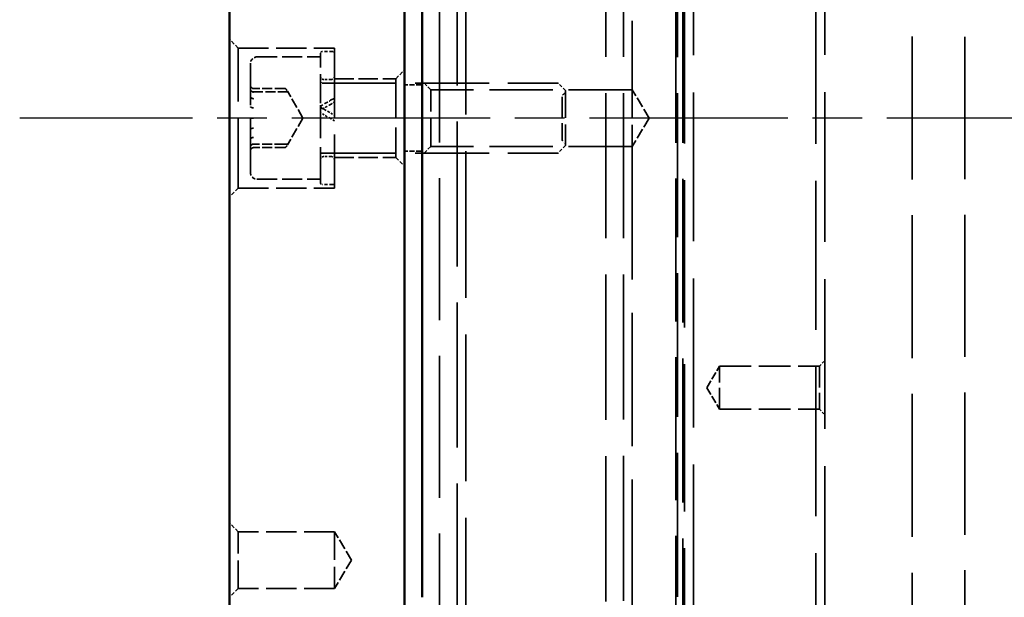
# Model space of a CAD drawing. Header units: millimetres. Extents: x 0 to 840, y 0 to 594.
# Tile 5 of 46: x 116 to 173, y 402 to 435. Entities that reach past the tile are written whole.
import ezdxf

# ---------------------------------------------------------------- set-up
doc = ezdxf.new("R2010")
doc.units = ezdxf.units.MM
doc.header["$LTSCALE"] = 2
doc.linetypes.add('CHAIN', pattern=[0.3543, 0.2362, -0.0295, 0.0591, -0.0295])
doc.linetypes.add('DASHED', pattern=[0.2067, 0.1654, -0.0413])
for name, color, linetype, lineweight in [('Mittellinie (ISO)', 7, 'Continuous', 25), ('Sichtbar (ISO)', 7, 'Continuous', 50), ('Verdeckt (ISO)', 7, 'DASHED', 35)]:
    doc.layers.add(name, color=color, linetype=linetype, lineweight=lineweight)

msp = doc.modelspace()

# ---------------------------------------------------------------- linework, layer by layer
at = {"layer": 'Mittellinie (ISO)', "linetype": 'CHAIN', "ltscale": 23.990969}
msp.add_line((449.186, 429.106), (116.314, 429.106), dxfattribs=at)
at = {"layer": 'Sichtbar (ISO)'}
for p, q in [((128.293, 373.106), (128.293, 485.106)), ((138.293, 484.564), (138.293, 373.647)), ((139.293, 450.961), (139.293, 404.595)), ((139.303, 427.063), (139.303, 426.404)), ((139.303, 426.404), (139.303, 425.483)), ((139.293, 404.595), (139.303, 404.595)), ((139.293, 404.595), (139.293, 403.997)), ((139.303, 404.773), (139.303, 404.595)), ((139.303, 403.997), (139.303, 404.595)), ((139.293, 403.997), (139.293, 402.121)), ((139.303, 403.997), (139.293, 403.997)), ((139.293, 402.121), (139.303, 402.121)), ((139.293, 402.121), (139.293, 401.728)), ((139.303, 402.132), (139.303, 402.121)), ((139.303, 401.728), (139.303, 402.121))]:
    msp.add_line(p, q, dxfattribs=at)
at = {"layer": 'Verdeckt (ISO)', "ltscale": 24.698055}
for p, q in [((167.293, 474.606), (167.293, 383.606)), ((153.793, 386.856), (153.793, 471.356))]:
    msp.add_line(p, q, dxfattribs=at)
at = {"layer": 'Verdeckt (ISO)', "ltscale": 24.562351}
msp.add_line((170.293, 474.356), (170.293, 383.856), dxfattribs=at)
at = {"layer": 'Verdeckt (ISO)', "ltscale": 25.721052}
for p, q in [((154.793, 473.106), (154.793, 385.106)), ((161.793, 385.106), (161.793, 473.106))]:
    msp.add_line(p, q, dxfattribs=at)
at = {"layer": 'Verdeckt (ISO)', "ltscale": 25.837965}
msp.add_line((162.293, 473.306), (162.293, 384.906), dxfattribs=at)
at = {"layer": 'Verdeckt (ISO)', "ltscale": 25.428766}
msp.add_line((154.293, 385.606), (154.293, 472.606), dxfattribs=at)
at = {"layer": 'Verdeckt (ISO)', "ltscale": 25.089718}
msp.add_line((149.793, 472.026), (149.793, 386.186), dxfattribs=at)
at = {"layer": 'Verdeckt (ISO)', "ltscale": 25.060488}
msp.add_line((150.793, 471.976), (150.793, 386.236), dxfattribs=at)
at = {"layer": 'Verdeckt (ISO)', "ltscale": 24.844198}
for p, q in [((153.893, 471.606), (153.893, 386.606)), ((154.193, 386.606), (154.193, 471.606))]:
    msp.add_line(p, q, dxfattribs=at)
at = {"layer": 'Verdeckt (ISO)', "ltscale": 24.551912}
msp.add_line((140.293, 387.106), (140.293, 471.106), dxfattribs=at)
at = {"layer": 'Verdeckt (ISO)', "ltscale": 25.331339}
msp.add_line((141.793, 469.106), (141.793, 389.106), dxfattribs=at)
at = {"layer": 'Verdeckt (ISO)', "ltscale": 25.012074}
msp.add_line((141.293, 389.61), (141.293, 468.602), dxfattribs=at)
at = {"layer": 'Verdeckt (ISO)', "ltscale": 23.004562}
for p, q in [((151.293, 463.194), (151.293, 430.727)), ((151.293, 427.485), (151.293, 395.018))]:
    msp.add_line(p, q, dxfattribs=at)
at = {"layer": 'Verdeckt (ISO)', "ltscale": 0.673312}
for p, q in [((128.793, 433.106), (128.293, 433.606)), ((137.793, 431.356), (138.293, 431.856)), ((139.793, 430.727), (139.293, 431.227)), ((139.793, 427.485), (139.293, 426.985)), ((137.793, 426.856), (138.293, 426.356)), ((128.793, 425.106), (128.293, 424.606)), ((128.793, 405.477), (128.293, 405.977)), ((128.793, 402.235), (128.293, 401.735))]:
    msp.add_line(p, q, dxfattribs=at)
at = {"layer": 'Verdeckt (ISO)', "ltscale": 11.967462}
for p, q in [((128.793, 425.106), (128.793, 433.106)), ((134.293, 433.106), (134.293, 425.106))]:
    msp.add_line(p, q, dxfattribs=at)
at = {"layer": 'Verdeckt (ISO)', "ltscale": 5.237816}
for p, q in [((128.793, 433.106), (134.293, 433.106)), ((128.793, 425.106), (134.293, 425.106)), ((134.293, 405.477), (128.793, 405.477)), ((134.293, 402.235), (128.793, 402.235))]:
    msp.add_line(p, q, dxfattribs=at)
at = {"layer": 'Verdeckt (ISO)', "ltscale": 3.428354}
for p, q in [((129.893, 432.606), (133.493, 432.606)), ((129.893, 425.606), (133.493, 425.606))]:
    msp.add_line(p, q, dxfattribs=at)
at = {"layer": 'Verdeckt (ISO)', "ltscale": 4.587553}
msp.add_line((133.493, 430.089), (133.493, 432.806), dxfattribs=at)
at = {"layer": 'Verdeckt (ISO)', "ltscale": 0.571309}
for p, q in [((134.193, 432.906), (133.593, 432.906)), ((134.193, 425.306), (133.593, 425.306))]:
    msp.add_line(p, q, dxfattribs=at)
at = {"layer": 'Verdeckt (ISO)', "ltscale": 9.27476}
msp.add_line((129.493, 426.006), (129.493, 432.206), dxfattribs=at)
at = {"layer": 'Verdeckt (ISO)', "ltscale": 0.077389}
for p, q in [((129.576, 430.83), (129.522, 430.891)), ((129.522, 430.676), (129.576, 430.623)), ((129.576, 430.236), (129.522, 430.276)), ((129.522, 429.721), (129.576, 429.7)), ((129.576, 429.106), (129.522, 429.106)), ((129.576, 428.512), (129.522, 428.491)), ((129.522, 427.935), (129.576, 427.975)), ((129.576, 427.588), (129.522, 427.535)), ((129.522, 427.321), (129.576, 427.381))]:
    msp.add_line(p, q, dxfattribs=at)
at = {"layer": 'Verdeckt (ISO)', "ltscale": 1.712159}
for p, q in [((131.444, 430.797), (129.646, 430.797)), ((131.444, 427.415), (129.646, 427.415))]:
    msp.add_line(p, q, dxfattribs=at)
at = {"layer": 'Verdeckt (ISO)', "ltscale": 12.824644}
for p, q in [((133.593, 431.106), (147.059, 431.106)), ((133.593, 427.106), (147.059, 427.106))]:
    msp.add_line(p, q, dxfattribs=at)
at = {"layer": 'Verdeckt (ISO)', "ltscale": 0.380839}
for p, q in [((134.093, 431.306), (133.693, 431.306)), ((134.093, 426.906), (133.693, 426.906))]:
    msp.add_line(p, q, dxfattribs=at)
at = {"layer": 'Verdeckt (ISO)', "ltscale": 3.333119}
for p, q in [((134.293, 431.356), (137.793, 431.356)), ((134.293, 426.856), (137.793, 426.856))]:
    msp.add_line(p, q, dxfattribs=at)
at = {"layer": 'Verdeckt (ISO)', "ltscale": 6.731654}
msp.add_line((137.793, 431.356), (137.793, 426.856), dxfattribs=at)
at = {"layer": 'Verdeckt (ISO)', "ltscale": 0.857013}
for p, q in [((139.243, 431.006), (138.343, 431.006)), ((139.243, 427.206), (138.343, 427.206))]:
    msp.add_line(p, q, dxfattribs=at)
at = {"layer": 'Verdeckt (ISO)', "ltscale": 0.570357}
for p, q in [((147.49, 430.679), (147.067, 431.103)), ((147.49, 427.532), (147.067, 427.109))]:
    msp.add_line(p, q, dxfattribs=at)
at = {"layer": 'Verdeckt (ISO)', "ltscale": 1.723436}
for p, q in [((129.634, 430.606), (131.444, 430.606)), ((131.444, 427.606), (129.634, 427.606))]:
    msp.add_line(p, q, dxfattribs=at)
at = {"layer": 'Verdeckt (ISO)', "ltscale": 0.78145}
for p, q in [((131.444, 430.606), (131.569, 430.606)), ((131.569, 427.606), (131.444, 427.606))]:
    msp.add_line(p, q, dxfattribs=at)
at = {"layer": 'Verdeckt (ISO)', "ltscale": 1.69132}
for q in [(131.605, 430.644), (131.605, 427.568)]:
    msp.add_line((132.493, 429.106), q, dxfattribs=at)
at = {"layer": 'Verdeckt (ISO)', "ltscale": 4.849754}
for p, q in [((139.793, 427.485), (139.793, 430.727)), ((151.293, 430.727), (151.293, 427.485)), ((128.793, 402.235), (128.793, 405.477)), ((134.293, 405.477), (134.293, 402.235))]:
    msp.add_line(p, q, dxfattribs=at)
at = {"layer": 'Verdeckt (ISO)', "ltscale": 10.951905}
for p, q in [((151.293, 430.727), (139.793, 430.727)), ((151.293, 427.485), (139.793, 427.485))]:
    msp.add_line(p, q, dxfattribs=at)
at = {"layer": 'Verdeckt (ISO)', "ltscale": 3.590168}
msp.add_line((147.293, 430.306), (147.293, 427.906), dxfattribs=at)
at = {"layer": 'Verdeckt (ISO)', "ltscale": 4.686525}
msp.add_line((147.493, 430.672), (147.493, 427.539), dxfattribs=at)
at = {"layer": 'Verdeckt (ISO)', "ltscale": 1.800898}
for p, q in [((152.267, 429.106), (151.293, 430.727)), ((152.267, 429.106), (151.293, 427.485)), ((135.267, 403.856), (134.293, 405.477)), ((135.267, 403.856), (134.293, 402.235))]:
    msp.add_line(p, q, dxfattribs=at)
at = {"layer": 'Verdeckt (ISO)', "ltscale": 0.190968}
msp.add_line((133.493, 430.089), (133.493, 430.02), dxfattribs=at)
at = {"layer": 'Verdeckt (ISO)', "ltscale": 0.263002}
msp.add_line((133.493, 429.751), (133.493, 430.02), dxfattribs=at)
at = {"layer": 'Verdeckt (ISO)', "ltscale": 6.15286}
msp.add_line((133.493, 425.406), (133.493, 429.751), dxfattribs=at)
at = {"layer": 'Verdeckt (ISO)', "ltscale": 0.299361}
msp.add_line((133.498, 429.725), (133.688, 429.615), dxfattribs=at)
at = {"layer": 'Verdeckt (ISO)', "ltscale": 0.302221}
msp.add_line((133.698, 429.289), (133.508, 429.399), dxfattribs=at)
at = {"layer": 'Verdeckt (ISO)', "ltscale": 0.441713}
msp.add_line((133.688, 429.615), (134.088, 429.384), dxfattribs=at)
at = {"layer": 'Verdeckt (ISO)', "ltscale": 0.439861}
msp.add_line((134.098, 429.058), (133.698, 429.289), dxfattribs=at)
at = {"layer": 'Verdeckt (ISO)', "ltscale": 0.311766}
msp.add_line((134.088, 429.384), (134.278, 429.274), dxfattribs=at)
at = {"layer": 'Verdeckt (ISO)', "ltscale": 0.084267}
msp.add_line((129.493, 429.106), (129.522, 429.106), dxfattribs=at)
at = {"layer": 'Verdeckt (ISO)', "ltscale": 0.091068}
msp.add_line((129.661, 429.106), (129.576, 429.106), dxfattribs=at)
at = {"layer": 'Verdeckt (ISO)', "ltscale": 0.304054}
msp.add_line((134.288, 428.949), (134.098, 429.058), dxfattribs=at)
at = {"layer": 'Verdeckt (ISO)', "ltscale": 0.009423}
for p, q in [((139.303, 428.219), (139.293, 428.219)), ((139.293, 428.213), (139.303, 428.213)), ((139.293, 428.117), (139.303, 428.117)), ((139.293, 427.912), (139.303, 427.912)), ((139.293, 427.815), (139.303, 427.815)), ((139.293, 427.81), (139.303, 427.81)), ((139.293, 427.751), (139.303, 427.751)), ((139.293, 427.646), (139.303, 427.646)), ((139.293, 427.351), (139.303, 427.351)), ((139.293, 426.412), (139.303, 426.412)), ((139.293, 426.004), (139.303, 426.004)), ((139.293, 425.357), (139.303, 425.357)), ((139.293, 425.099), (139.303, 425.099)), ((139.293, 424.985), (139.303, 424.985)), ((139.293, 424.98), (139.303, 424.98)), ((139.303, 424.98), (139.293, 424.98)), ((139.293, 424.883), (139.303, 424.883)), ((139.293, 424.583), (139.303, 424.583)), ((139.293, 424.578), (139.303, 424.578)), ((139.293, 424.577), (139.303, 424.577)), ((139.293, 424.203), (139.303, 424.203)), ((139.293, 424.118), (139.303, 424.118)), ((139.293, 424.047), (139.303, 424.047)), ((139.293, 423.73), (139.303, 423.73)), ((139.293, 423.494), (139.303, 423.494)), ((139.293, 423.274), (139.303, 423.274)), ((139.293, 423.248), (139.303, 423.248)), ((139.293, 422.899), (139.303, 422.899)), ((139.293, 422.828), (139.303, 422.828)), ((139.293, 422.527), (139.303, 422.527)), ((139.293, 422.243), (139.303, 422.243)), ((139.293, 422.227), (139.303, 422.227)), ((139.293, 422.127), (139.303, 422.127)), ((139.293, 421.75), (139.303, 421.75)), ((139.293, 421.021), (139.303, 421.021)), ((139.293, 420.871), (139.303, 420.871)), ((139.293, 420.862), (139.303, 420.862)), ((139.303, 420.758), (139.293, 420.758)), ((139.293, 420.669), (139.303, 420.669)), ((139.293, 420.547), (139.303, 420.547)), ((139.293, 420.474), (139.303, 420.474)), ((139.293, 405.997), (139.303, 405.997)), ((139.293, 405.602), (139.303, 405.602)), ((139.293, 405.365), (139.303, 405.365)), ((139.293, 405.291), (139.303, 405.291)), ((139.303, 405.214), (139.293, 405.214)), ((139.293, 404.962), (139.303, 404.962)), ((139.293, 404.95), (139.303, 404.95)), ((139.293, 404.891), (139.303, 404.891)), ((139.293, 404.809), (139.303, 404.809)), ((139.293, 404.801), (139.303, 404.801)), ((139.293, 404.629), (139.303, 404.629)), ((139.293, 404.551), (139.303, 404.551)), ((139.293, 404.463), (139.303, 404.463)), ((139.293, 404.46), (139.303, 404.46)), ((139.293, 404.393), (139.303, 404.393)), ((139.293, 404.318), (139.303, 404.318)), ((139.293, 404.22), (139.303, 404.22)), ((139.293, 404.109), (139.303, 404.109)), ((139.293, 404.014), (139.303, 404.014)), ((139.293, 403.94), (139.303, 403.94)), ((139.293, 403.876), (139.303, 403.876)), ((139.293, 403.781), (139.303, 403.781)), ((139.293, 403.7), (139.303, 403.7)), ((139.293, 403.528), (139.303, 403.528)), ((139.293, 403.403), (139.303, 403.403)), ((139.293, 403.386), (139.303, 403.386)), ((139.293, 402.52), (139.303, 402.52)), ((139.293, 402.506), (139.303, 402.506)), ((139.293, 402.421), (139.303, 402.421)), ((139.293, 402.35), (139.303, 402.35)), ((139.293, 402.12), (139.303, 402.12)), ((139.293, 402.065), (139.303, 402.065)), ((139.293, 402.032), (139.303, 402.032)), ((139.303, 401.938), (139.293, 401.938)), ((139.303, 401.846), (139.293, 401.846)), ((139.293, 401.797), (139.303, 401.797)), ((139.293, 401.791), (139.303, 401.791))]:
    msp.add_line(p, q, dxfattribs=at)
at = {"layer": 'Verdeckt (ISO)', "ltscale": 0.06444}
msp.add_line((139.303, 428.219), (139.303, 428.213), dxfattribs=at)
at = {"layer": 'Verdeckt (ISO)', "ltscale": 1.273838}
msp.add_line((139.303, 428.213), (139.303, 427.734), dxfattribs=at)
at = {"layer": 'Verdeckt (ISO)', "ltscale": 0.737126}
msp.add_line((139.303, 427.734), (139.303, 427.063), dxfattribs=at)
at = {"layer": 'Verdeckt (ISO)', "ltscale": 0.506827}
msp.add_line((139.303, 425.483), (139.303, 425.039), dxfattribs=at)
at = {"layer": 'Verdeckt (ISO)', "ltscale": 1.26496}
msp.add_line((139.303, 425.039), (139.303, 424.583), dxfattribs=at)
at = {"layer": 'Verdeckt (ISO)', "ltscale": 0.14335}
msp.add_line((139.303, 424.583), (139.303, 424.577), dxfattribs=at)
at = {"layer": 'Verdeckt (ISO)', "ltscale": 0.080934}
msp.add_line((139.303, 424.203), (139.303, 424.118), dxfattribs=at)
at = {"layer": 'Verdeckt (ISO)', "ltscale": 2.313083}
msp.add_line((139.303, 424.118), (139.303, 422.295), dxfattribs=at)
at = {"layer": 'Verdeckt (ISO)', "ltscale": 0.06448}
msp.add_line((139.303, 422.295), (139.303, 422.227), dxfattribs=at)
at = {"layer": 'Verdeckt (ISO)', "ltscale": 1.418652}
msp.add_line((139.303, 422.227), (139.303, 420.758), dxfattribs=at)
at = {"layer": 'Verdeckt (ISO)', "ltscale": 0.76469}
msp.add_line((139.303, 420.758), (139.303, 420.474), dxfattribs=at)
at = {"layer": 'Verdeckt (ISO)', "ltscale": 0.403947}
for p, q in [((161.993, 414.932), (162.293, 415.232)), ((161.993, 412.473), (162.293, 412.173))]:
    msp.add_line(p, q, dxfattribs=at)
at = {"layer": 'Verdeckt (ISO)', "ltscale": 1.365925}
for q in [(156.293, 414.932), (156.293, 412.473)]:
    msp.add_line((155.554, 413.703), q, dxfattribs=at)
at = {"layer": 'Verdeckt (ISO)', "ltscale": 3.678429}
for p, q in [((156.293, 412.473), (156.293, 414.932)), ((161.993, 414.932), (161.993, 412.473))]:
    msp.add_line(p, q, dxfattribs=at)
at = {"layer": 'Verdeckt (ISO)', "ltscale": 5.428285}
for p, q in [((156.293, 414.932), (161.993, 414.932)), ((156.293, 412.473), (161.993, 412.473))]:
    msp.add_line(p, q, dxfattribs=at)
at = {"layer": 'Verdeckt (ISO)', "ltscale": 1.791797}
msp.add_line((139.303, 405.997), (139.303, 405.365), dxfattribs=at)
at = {"layer": 'Verdeckt (ISO)', "ltscale": 1.20087}
msp.add_line((139.303, 405.365), (139.303, 404.891), dxfattribs=at)
at = {"layer": 'Verdeckt (ISO)', "ltscale": 0.141261}
msp.add_line((139.303, 404.891), (139.303, 404.773), dxfattribs=at)
at = {"layer": 'Verdeckt (ISO)', "ltscale": 0.436511}
msp.add_line((139.303, 403.997), (139.303, 403.541), dxfattribs=at)
at = {"layer": 'Verdeckt (ISO)', "ltscale": 1.747374}
msp.add_line((139.303, 403.541), (139.303, 402.132), dxfattribs=at)
at = {"layer": 'Verdeckt (ISO)', "ltscale": 0.598278}
for centre, start, end in [((129.893, 432.206), 90, 180), ((129.893, 426.006), 180, 270)]:
    msp.add_arc(centre, 0.4, start, end, dxfattribs=at)
at = {"layer": 'Verdeckt (ISO)', "ltscale": 0.149495}
for centre, start, end in [((133.593, 432.806), 90, 180), ((134.193, 432.806), 0, 90), ((133.593, 431.206), 180, 270), ((133.593, 427.006), 90, 180), ((133.593, 425.406), 180, 270), ((134.193, 425.406), 270, 0)]:
    msp.add_arc(centre, 0.1, start, end, dxfattribs=at)
at = {"layer": 'Verdeckt (ISO)', "ltscale": 0.299089}
for centre, start, end in [((133.693, 431.506), 180, 270), ((134.093, 431.506), 270, 0), ((133.693, 426.706), 90, 180), ((134.093, 426.706), 0, 90)]:
    msp.add_arc(centre, 0.2, start, end, dxfattribs=at)
at = {"layer": 'Verdeckt (ISO)', "ltscale": 0.082314}
for centre, start, end in [((131.444, 430.697), 40.4176, 90), ((131.444, 427.515), 270, 319.5824)]:
    msp.add_arc(centre, 0.1, start, end, dxfattribs=at)
at = {"layer": 'Verdeckt (ISO)', "ltscale": 0.074697}
for centre, radius, start, end in [((138.343, 431.056), 0.05, 180, 270), ((139.243, 431.056), 0.05, 270, 0), ((129.634, 430.706), 0.1, 225, 270), ((129.634, 427.506), 0.1, 90, 135), ((138.343, 427.156), 0.05, 90, 180), ((139.243, 427.156), 0.05, 0, 90)]:
    msp.add_arc(centre, radius, start, end, dxfattribs=at)
at = {"layer": 'Verdeckt (ISO)', "ltscale": 0.00738}
for centre, start, end in [((147.059, 431.096), 45, 90), ((147.483, 430.672), 0, 45), ((147.483, 427.539), 315, 0), ((147.059, 427.116), 270, 315)]:
    msp.add_arc(centre, 0.01, start, end, dxfattribs=at)
at = {"layer": 'Verdeckt (ISO)', "ltscale": 0.084267}
for centre, start, end in [((129.593, 430.747), 180, 225), ((129.593, 427.464), 135, 180)]:
    msp.add_arc(centre, 0.1, start, end, dxfattribs=at)
at = {"layer": 'Verdeckt (ISO)', "ltscale": 0.09963}
for centre, start, end in [((131.569, 430.506), 30, 90), ((131.569, 427.706), 270, 330)]:
    msp.add_arc(centre, 0.1, start, end, dxfattribs=at)
at = {"layer": 'Verdeckt (ISO)', "ltscale": 0.199359}
for centre, start, end in [((147.493, 430.306), 120, 180), ((147.293, 430.652), 300, 0), ((147.493, 427.906), 180, 240), ((147.293, 427.559), 0, 60)]:
    msp.add_arc(centre, 0.2, start, end, dxfattribs=at)
at = {"layer": 'Verdeckt (ISO)', "ltscale": 0.009873}
for centre, start, end in [((133.503, 429.733), 180, 240), ((134.283, 428.94), 0, 60)]:
    msp.add_arc(centre, 0.01, start, end, dxfattribs=at)
at = {"layer": 'Verdeckt (ISO)', "ltscale": 0.019846}
for centre, start, end in [((133.503, 429.39), 60, 180), ((134.283, 429.283), 240, 0)]:
    msp.add_arc(centre, 0.01, start, end, dxfattribs=at)
at = {"layer": 'Verdeckt (ISO)', "ltscale": 0.084267}
for centre, major_axis, ratio, start_param, end_param in [((129.593, 430.971), (0, -0.114), 0.879891, 4.712389, 5.497787), ((129.593, 430.329), (0.1, 0), 0.745082, 3.141593, 3.926991), ((129.593, 429.748), (0.1, 0), 0.391422, 3.141593, 3.926991), ((129.593, 428.463), (0.1, 0), 0.391422, 2.356194, 3.141593), ((129.593, 427.883), (0.1, 0), 0.745082, 2.356194, 3.141593), ((129.593, 427.24), (0, 0.114), 0.879891, 0.785398, 1.570796)]:
    msp.add_ellipse(centre, major_axis=major_axis, ratio=ratio, start_param=start_param, end_param=end_param, dxfattribs=at)
at = {"layer": 'Verdeckt (ISO)', "ltscale": 0.660838}
msp.add_ellipse((134.58, 425.326), major_axis=(-12.747, -7.823), ratio=0.29362, start_param=4.564371, end_param=4.610775, dxfattribs=at)
at = {"layer": 'Verdeckt (ISO)', "ltscale": 0.439713}
msp.add_ellipse((134, 426.857), major_axis=(-7.518, -4.614), ratio=0.293469, start_param=4.521374, end_param=4.573731, dxfattribs=at)
at = {"layer": 'Verdeckt (ISO)', "ltscale": 0.091068}
for points in [[(129.661, 430.795), (129.661, 430.795), (129.661, 430.795), (129.65, 430.795), (129.64, 430.796), (129.621, 430.801), (129.613, 430.804), (129.594, 430.813), (129.584, 430.821), (129.576, 430.83)], [(129.661, 430.592), (129.661, 430.592), (129.661, 430.592), (129.65, 430.592), (129.64, 430.593), (129.621, 430.597), (129.613, 430.6), (129.594, 430.608), (129.584, 430.615), (129.576, 430.623)], [(129.661, 430.213), (129.661, 430.213), (129.661, 430.213), (129.65, 430.213), (129.64, 430.214), (129.621, 430.217), (129.613, 430.219), (129.594, 430.225), (129.584, 430.23), (129.576, 430.236)], [(129.661, 429.688), (129.661, 429.688), (129.661, 429.688), (129.65, 429.688), (129.64, 429.688), (129.621, 429.689), (129.613, 429.691), (129.594, 429.694), (129.584, 429.696), (129.576, 429.7)], [(129.661, 428.524), (129.661, 428.524), (129.661, 428.524), (129.65, 428.524), (129.64, 428.523), (129.621, 428.522), (129.613, 428.521), (129.594, 428.518), (129.584, 428.515), (129.576, 428.512)], [(129.661, 427.998), (129.661, 427.998), (129.661, 427.998), (129.65, 427.998), (129.64, 427.997), (129.621, 427.994), (129.613, 427.993), (129.594, 427.986), (129.584, 427.981), (129.576, 427.975)], [(129.661, 427.619), (129.661, 427.619), (129.661, 427.619), (129.65, 427.619), (129.64, 427.618), (129.621, 427.614), (129.613, 427.612), (129.594, 427.603), (129.584, 427.596), (129.576, 427.588)], [(129.661, 427.416), (129.661, 427.416), (129.661, 427.416), (129.65, 427.416), (129.64, 427.415), (129.621, 427.411), (129.613, 427.408), (129.594, 427.398), (129.584, 427.39), (129.576, 427.381)]]:
    msp.add_open_spline(points, degree=3, knots=[-0.009577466, -0.009577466, -0.009577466, -0.009577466, -0.009521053, -0.009521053, -0.006439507, -0.006439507, -0.003777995, -0.003777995, 0, 0, 0, 0], dxfattribs=at)
at = {"layer": 'Verdeckt (ISO)', "ltscale": 0.02204}
for points in [[(129.632, 430.798), (129.633, 430.798), (129.633, 430.798), (129.635, 430.798), (129.636, 430.798), (129.637, 430.797), (129.638, 430.797), (129.64, 430.797), (129.641, 430.797), (129.644, 430.797), (129.645, 430.797), (129.646, 430.797)], [(129.632, 427.413), (129.633, 427.413), (129.633, 427.413), (129.635, 427.414), (129.636, 427.414), (129.637, 427.414), (129.638, 427.414), (129.64, 427.414), (129.641, 427.414), (129.644, 427.415), (129.645, 427.415), (129.646, 427.415)]]:
    msp.add_open_spline(points, degree=3, knots=[-0.43705498, -0.43705498, -0.43705498, -0.43705498, -0.41881084, -0.41881084, -0.4005667, -0.4005667, -0.38232256, -0.38232256, -0.36407842, -0.36407842, -0.34583428, -0.34583428, -0.34583428, -0.34583428], dxfattribs=at)
at = {"layer": 'Verdeckt (ISO)', "ltscale": 0.305286}
for points in [[(131.52, 430.762), (131.527, 430.754), (131.533, 430.747), (131.545, 430.731), (131.551, 430.724), (131.563, 430.708), (131.569, 430.7), (131.58, 430.684), (131.585, 430.676), (131.595, 430.66), (131.6, 430.652), (131.605, 430.644)], [(131.52, 427.45), (131.527, 427.457), (131.533, 427.465), (131.545, 427.48), (131.551, 427.488), (131.563, 427.503), (131.569, 427.511), (131.58, 427.527), (131.585, 427.535), (131.595, 427.551), (131.6, 427.559), (131.605, 427.568)]]:
    msp.add_open_spline(points, degree=3, knots=[0.10974984, 0.10974984, 0.10974984, 0.10974984, 0.11595544, 0.11595544, 0.12216104, 0.12216104, 0.12836664, 0.12836664, 0.13457224, 0.13457224, 0.14077785, 0.14077785, 0.14077785, 0.14077785], dxfattribs=at)
at = {"layer": 'Verdeckt (ISO)', "ltscale": 0.156585}
msp.add_open_spline([(133.588, 429.843), (133.583, 429.84), (133.579, 429.837), (133.57, 429.831), (133.565, 429.829), (133.556, 429.823), (133.552, 429.819), (133.544, 429.813), (133.54, 429.81), (133.532, 429.804), (133.528, 429.801), (133.521, 429.794), (133.518, 429.791), (133.512, 429.785), (133.509, 429.782), (133.504, 429.776), (133.502, 429.773), (133.498, 429.767), (133.496, 429.764), (133.494, 429.758), (133.493, 429.755), (133.493, 429.751)], degree=3, knots=[0, 0, 0, 0, 0.00156736, 0.00156736, 0.00313472, 0.00313472, 0.00470208, 0.00470208, 0.00626944, 0.00626944, 0.0078368, 0.0078368, 0.00940415, 0.00940415, 0.01097151, 0.01097151, 0.01253887, 0.01253887, 0.01410623, 0.01410623, 0.01567359, 0.01567359, 0.01567359, 0.01567359], dxfattribs=at)
at = {"layer": 'Verdeckt (ISO)', "ltscale": 0.31196}
msp.add_open_spline([(133.698, 429.679), (133.689, 429.674), (133.679, 429.669), (133.661, 429.66), (133.652, 429.655), (133.633, 429.647), (133.624, 429.643), (133.607, 429.636), (133.598, 429.633), (133.582, 429.627), (133.574, 429.625), (133.558, 429.621), (133.551, 429.62), (133.538, 429.618), (133.531, 429.618), (133.52, 429.618), (133.515, 429.619), (133.506, 429.623), (133.503, 429.625), (133.498, 429.63), (133.496, 429.632), (133.494, 429.638), (133.493, 429.642), (133.493, 429.646)], degree=3, knots=[0, 0, 0, 0, 0.00315752, 0.00315752, 0.00631504, 0.00631504, 0.00947257, 0.00947257, 0.01263009, 0.01263009, 0.01578761, 0.01578761, 0.01894513, 0.01894513, 0.02210266, 0.02210266, 0.025157, 0.025157, 0.02755834, 0.02755834, 0.02928679, 0.02928679, 0.03157522, 0.03157522, 0.03157522, 0.03157522], dxfattribs=at)
at = {"layer": 'Verdeckt (ISO)', "ltscale": 0.310628}
msp.add_open_spline([(134.293, 430.073), (134.293, 430.07), (134.292, 430.066), (134.29, 430.058), (134.288, 430.053), (134.282, 430.043), (134.279, 430.038), (134.27, 430.027), (134.265, 430.021), (134.255, 430.01), (134.248, 430.004), (134.235, 429.992), (134.228, 429.985), (134.212, 429.973), (134.204, 429.966), (134.187, 429.954), (134.179, 429.948), (134.161, 429.936), (134.152, 429.93), (134.135, 429.92), (134.128, 429.916), (134.113, 429.907), (134.105, 429.903), (134.098, 429.899)], degree=3, knots=[0, 0, 0, 0, 0.00221873, 0.00221873, 0.00500357, 0.00500357, 0.00795108, 0.00795108, 0.01089727, 0.01089727, 0.01391948, 0.01391948, 0.01709894, 0.01709894, 0.02027839, 0.02027839, 0.02345784, 0.02345784, 0.0266373, 0.0266373, 0.02921592, 0.02921592, 0.03179454, 0.03179454, 0.03179454, 0.03179454], dxfattribs=at)
at = {"layer": 'Verdeckt (ISO)', "ltscale": 0.154755}
msp.add_open_spline([(134.293, 430.192), (134.293, 430.194), (134.293, 430.195), (134.291, 430.2), (134.289, 430.203), (134.285, 430.207), (134.282, 430.208), (134.275, 430.21), (134.27, 430.211), (134.261, 430.21), (134.258, 430.209), (134.25, 430.208), (134.247, 430.207), (134.239, 430.204), (134.235, 430.203), (134.226, 430.199), (134.222, 430.198), (134.209, 430.192), (134.2, 430.187), (134.19, 430.182), (134.189, 430.182), (134.188, 430.181)], degree=3, knots=[0, 0, 0, 0, 0.00083687, 0.00083687, 0.0021007, 0.0021007, 0.00343208, 0.00343208, 0.00572792, 0.00572792, 0.00723453, 0.00723453, 0.00874115, 0.00874115, 0.01024777, 0.01024777, 0.01175439, 0.01175439, 0.01476762, 0.01476762, 0.01506617, 0.01506617, 0.01506617, 0.01506617], dxfattribs=at)

doc.saveas('drawing.dxf')
